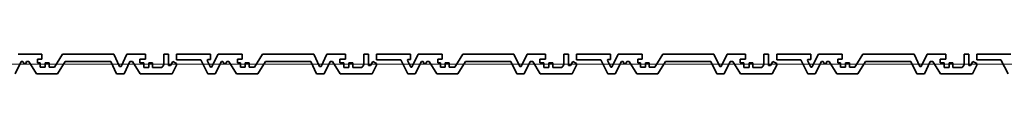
# Model space of a CAD drawing. Header units: metres. Extents: x -177922 to 5550634, y -507967 to 368279.
# Tile 55 of 125: x 3694321 to 3696292, y -83084 to -83044. Entities that reach past the tile are written whole.
import ezdxf

# ---------------------------------------------------------------- set-up
doc = ezdxf.new("R2010")
doc.units = ezdxf.units.M
doc.header["$LTSCALE"] = 0.05
doc.header["$PDSIZE"] = 0.8
doc.layers.add('A_1_Fassaden', color=7, linetype='Continuous')

msp = doc.modelspace()

# ---------------------------------------------------------------- linework, layer by layer
at = {"layer": 'A_1_Fassaden', "color": 7, "linetype": 'Continuous', "lineweight": 35}
for p, q in [((3694365.999, -83043.926), (3694318.138, -83043.926)), ((3694365.999, -83043.926), (3694365.999, -83054.126)), ((3694407.124, -83043.926), (3694391.177, -83070.243)), ((3694509.612, -83043.926), (3694407.124, -83043.926)), ((3694509.612, -83043.926), (3694521.299, -83069.236)), ((3694535.868, -83043.926), (3694524.181, -83069.236)), ((3694572.972, -83043.926), (3694535.868, -83043.926)), ((3694572.972, -83043.926), (3694572.972, -83054.551)), ((3694609.703, -83043.926), (3694609.703, -83065.704)), ((3694618.999, -83043.926), (3694609.703, -83043.926)), ((3694618.999, -83043.926), (3694618.999, -83066.617)), ((3694635.224, -83043.926), (3694635.224, -83055.591)), ((3694703.131, -83043.926), (3694635.224, -83043.926)), ((3694703.131, -83043.926), (3694703.131, -83054.831)), ((3694718.501, -83043.926), (3694705.488, -83070.03)), ((3694766.362, -83043.926), (3694718.501, -83043.926)), ((3694766.362, -83043.926), (3694766.362, -83054.126)), ((3694807.487, -83043.926), (3694791.541, -83070.243)), ((3694909.976, -83043.926), (3694807.487, -83043.926)), ((3694909.976, -83043.926), (3694921.663, -83069.236)), ((3694936.232, -83043.926), (3694924.545, -83069.236)), ((3694973.336, -83043.926), (3694936.232, -83043.926)), ((3694973.336, -83043.926), (3694973.336, -83054.551)), ((3695010.066, -83043.926), (3695010.066, -83065.704)), ((3695019.362, -83043.926), (3695010.066, -83043.926)), ((3695019.362, -83043.926), (3695019.362, -83066.617)), ((3695035.587, -83043.926), (3695035.587, -83055.591)), ((3695103.495, -83043.926), (3695035.587, -83043.926)), ((3695103.495, -83043.926), (3695103.495, -83054.831)), ((3695118.865, -83043.926), (3695105.852, -83070.03)), ((3695166.726, -83043.926), (3695118.865, -83043.926)), ((3695166.726, -83043.926), (3695166.726, -83054.126)), ((3695207.851, -83043.926), (3695191.904, -83070.243)), ((3695310.339, -83043.926), (3695207.851, -83043.926)), ((3695310.339, -83043.926), (3695322.027, -83069.236)), ((3695336.595, -83043.926), (3695324.908, -83069.236)), ((3695373.7, -83043.926), (3695336.595, -83043.926)), ((3695373.7, -83043.926), (3695373.7, -83054.551)), ((3695410.43, -83043.926), (3695410.43, -83065.704)), ((3695419.726, -83043.926), (3695410.43, -83043.926)), ((3695419.726, -83043.926), (3695419.726, -83066.617)), ((3695435.951, -83043.926), (3695435.951, -83055.591)), ((3695503.858, -83043.926), (3695435.951, -83043.926)), ((3695503.858, -83043.926), (3695503.858, -83054.831)), ((3695519.229, -83043.926), (3695506.215, -83070.03)), ((3695567.09, -83043.926), (3695519.229, -83043.926)), ((3695567.09, -83043.926), (3695567.09, -83054.126)), ((3695608.214, -83043.926), (3695592.268, -83070.243)), ((3695710.703, -83043.926), (3695608.214, -83043.926)), ((3695710.703, -83043.926), (3695722.39, -83069.236)), ((3695736.959, -83043.926), (3695725.272, -83069.236)), ((3695774.063, -83043.926), (3695736.959, -83043.926)), ((3695774.063, -83043.926), (3695774.063, -83054.551)), ((3695810.793, -83043.926), (3695810.793, -83065.704)), ((3695820.09, -83043.926), (3695810.793, -83043.926)), ((3695820.09, -83043.926), (3695820.09, -83066.617)), ((3695836.315, -83043.926), (3695836.315, -83055.591)), ((3695904.222, -83043.926), (3695836.315, -83043.926)), ((3695904.222, -83043.926), (3695904.222, -83054.831)), ((3695919.592, -83043.926), (3695906.579, -83070.03)), ((3695967.453, -83043.926), (3695919.592, -83043.926)), ((3695967.453, -83043.926), (3695967.453, -83054.126)), ((3696008.578, -83043.926), (3695992.632, -83070.243)), ((3696111.067, -83043.926), (3696008.578, -83043.926)), ((3696111.067, -83043.926), (3696122.754, -83069.236)), ((3696137.323, -83043.926), (3696125.635, -83069.236)), ((3696174.427, -83043.926), (3696137.323, -83043.926)), ((3696174.427, -83043.926), (3696174.427, -83054.551)), ((3696211.157, -83043.926), (3696211.157, -83065.704)), ((3696220.453, -83043.926), (3696211.157, -83043.926)), ((3696220.453, -83043.926), (3696220.453, -83066.617)), ((3696236.678, -83043.926), (3696236.678, -83055.591)), ((3696304.586, -83043.926), (3696236.678, -83043.926)), ((3694324.66, -83058.615), (3694312.042, -83083.926)), ((3694327.73, -83058.615), (3694324.66, -83058.615)), ((3694327.73, -83058.615), (3694329.501, -83062.757)), ((3694333.444, -83062.757), (3694329.501, -83062.757)), ((3694335.215, -83058.615), (3694333.444, -83062.757)), ((3694339.76, -83058.615), (3694335.215, -83058.615)), ((3694339.76, -83058.615), (3694355.097, -83083.926)), ((3694357.192, -83054.126), (3694357.192, -83061.47)), ((3694365.999, -83054.126), (3694357.192, -83054.126)), ((3694362.563, -83061.47), (3694357.192, -83061.47)), ((3694362.563, -83061.47), (3694362.563, -83070.243)), ((3694372.327, -83061.47), (3694372.327, -83070.243)), ((3694380.199, -83061.47), (3694372.327, -83061.47)), ((3694380.199, -83061.47), (3694380.199, -83070.243)), ((3694412.707, -83058.615), (3694397.371, -83083.926)), ((3694503.486, -83058.615), (3694412.707, -83058.615)), ((3694503.486, -83058.615), (3694515.173, -83083.926)), ((3694541.991, -83058.615), (3694530.304, -83083.926)), ((3694547.291, -83058.615), (3694541.991, -83058.615)), ((3694547.291, -83058.615), (3694562.455, -83083.926)), ((3694561.825, -83054.551), (3694561.825, -83061.419)), ((3694572.972, -83054.551), (3694561.825, -83054.551)), ((3694569.684, -83061.419), (3694561.825, -83061.419)), ((3694569.684, -83061.419), (3694569.684, -83071.061)), ((3694579.719, -83061.419), (3694579.719, -83071.061)), ((3694587.36, -83061.419), (3694579.719, -83061.419)), ((3694587.36, -83061.419), (3694587.36, -83071.061)), ((3694609.703, -83065.704), (3694605.654, -83071.061)), ((3694622.898, -83066.617), (3694618.999, -83066.617)), ((3694627.532, -83058.946), (3694622.898, -83066.617)), ((3694635.224, -83065.944), (3694626.315, -83083.926)), ((3694627.532, -83058.946), (3694635.224, -83062.884)), ((3694683.623, -83055.591), (3694635.224, -83055.591)), ((3694635.224, -83062.884), (3694635.224, -83065.944)), ((3694683.623, -83055.591), (3694697.748, -83083.926)), ((3694697.678, -83054.831), (3694696.875, -83056.758)), ((3694696.875, -83056.758), (3694703.492, -83070.03)), ((3694703.131, -83054.831), (3694697.678, -83054.831)), ((3694725.023, -83058.615), (3694712.406, -83083.926)), ((3694728.094, -83058.615), (3694725.023, -83058.615)), ((3694728.094, -83058.615), (3694729.865, -83062.757)), ((3694733.807, -83062.757), (3694729.865, -83062.757)), ((3694735.579, -83058.615), (3694733.807, -83062.757)), ((3694740.124, -83058.615), (3694735.579, -83058.615)), ((3694740.124, -83058.615), (3694755.46, -83083.926)), ((3694757.556, -83054.126), (3694757.556, -83061.47)), ((3694766.362, -83054.126), (3694757.556, -83054.126)), ((3694762.927, -83061.47), (3694757.556, -83061.47)), ((3694762.927, -83061.47), (3694762.927, -83070.243)), ((3694772.69, -83061.47), (3694772.69, -83070.243)), ((3694780.562, -83061.47), (3694772.69, -83061.47)), ((3694780.562, -83061.47), (3694780.562, -83070.243)), ((3694813.071, -83058.615), (3694797.735, -83083.926)), ((3694903.85, -83058.615), (3694813.071, -83058.615)), ((3694903.85, -83058.615), (3694915.537, -83083.926)), ((3694942.355, -83058.615), (3694930.668, -83083.926)), ((3694947.655, -83058.615), (3694942.355, -83058.615)), ((3694947.655, -83058.615), (3694962.819, -83083.926)), ((3694962.189, -83054.551), (3694962.189, -83061.419)), ((3694973.336, -83054.551), (3694962.189, -83054.551)), ((3694970.048, -83061.419), (3694962.189, -83061.419)), ((3694970.048, -83061.419), (3694970.048, -83071.061)), ((3694980.083, -83061.419), (3694980.083, -83071.061)), ((3694987.724, -83061.419), (3694980.083, -83061.419)), ((3694987.724, -83061.419), (3694987.724, -83071.061)), ((3695010.066, -83065.704), (3695006.017, -83071.061)), ((3695023.262, -83066.617), (3695019.362, -83066.617)), ((3695027.895, -83058.946), (3695023.262, -83066.617)), ((3695035.587, -83065.944), (3695026.679, -83083.926)), ((3695027.895, -83058.946), (3695035.587, -83062.884)), ((3695083.986, -83055.591), (3695035.587, -83055.591)), ((3695035.587, -83062.884), (3695035.587, -83065.944)), ((3695083.986, -83055.591), (3695098.111, -83083.926)), ((3695098.041, -83054.831), (3695097.239, -83056.758)), ((3695097.239, -83056.758), (3695103.855, -83070.03)), ((3695103.495, -83054.831), (3695098.041, -83054.831)), ((3695125.387, -83058.615), (3695112.769, -83083.926)), ((3695128.457, -83058.615), (3695125.387, -83058.615)), ((3695128.457, -83058.615), (3695130.229, -83062.757)), ((3695134.171, -83062.757), (3695130.229, -83062.757)), ((3695135.942, -83058.615), (3695134.171, -83062.757)), ((3695140.488, -83058.615), (3695135.942, -83058.615)), ((3695140.488, -83058.615), (3695155.824, -83083.926)), ((3695157.919, -83054.126), (3695157.919, -83061.47)), ((3695166.726, -83054.126), (3695157.919, -83054.126)), ((3695163.29, -83061.47), (3695157.919, -83061.47)), ((3695163.29, -83061.47), (3695163.29, -83070.243)), ((3695173.054, -83061.47), (3695173.054, -83070.243)), ((3695180.926, -83061.47), (3695173.054, -83061.47)), ((3695180.926, -83061.47), (3695180.926, -83070.243)), ((3695213.435, -83058.615), (3695198.098, -83083.926)), ((3695304.213, -83058.615), (3695213.435, -83058.615)), ((3695304.213, -83058.615), (3695315.9, -83083.926)), ((3695342.718, -83058.615), (3695331.031, -83083.926)), ((3695348.019, -83058.615), (3695342.718, -83058.615)), ((3695348.019, -83058.615), (3695363.183, -83083.926)), ((3695362.552, -83054.551), (3695362.552, -83061.419)), ((3695373.7, -83054.551), (3695362.552, -83054.551)), ((3695370.411, -83061.419), (3695362.552, -83061.419)), ((3695370.411, -83061.419), (3695370.411, -83071.061)), ((3695380.446, -83061.419), (3695380.446, -83071.061)), ((3695388.087, -83061.419), (3695380.446, -83061.419)), ((3695388.087, -83061.419), (3695388.087, -83071.061)), ((3695410.43, -83065.704), (3695406.381, -83071.061)), ((3695423.626, -83066.617), (3695419.726, -83066.617)), ((3695428.259, -83058.946), (3695423.626, -83066.617)), ((3695435.951, -83065.944), (3695427.042, -83083.926)), ((3695428.259, -83058.946), (3695435.951, -83062.884)), ((3695484.35, -83055.591), (3695435.951, -83055.591)), ((3695435.951, -83062.884), (3695435.951, -83065.944)), ((3695484.35, -83055.591), (3695498.475, -83083.926)), ((3695498.405, -83054.831), (3695497.603, -83056.758)), ((3695497.603, -83056.758), (3695504.219, -83070.03)), ((3695503.858, -83054.831), (3695498.405, -83054.831)), ((3695525.751, -83058.615), (3695513.133, -83083.926)), ((3695528.821, -83058.615), (3695525.751, -83058.615)), ((3695528.821, -83058.615), (3695530.592, -83062.757)), ((3695534.535, -83062.757), (3695530.592, -83062.757)), ((3695536.306, -83058.615), (3695534.535, -83062.757)), ((3695540.851, -83058.615), (3695536.306, -83058.615)), ((3695540.851, -83058.615), (3695556.188, -83083.926)), ((3695558.283, -83054.126), (3695558.283, -83061.47)), ((3695567.09, -83054.126), (3695558.283, -83054.126)), ((3695563.654, -83061.47), (3695558.283, -83061.47)), ((3695563.654, -83061.47), (3695563.654, -83070.243)), ((3695573.418, -83061.47), (3695573.418, -83070.243)), ((3695581.29, -83061.47), (3695573.418, -83061.47)), ((3695581.29, -83061.47), (3695581.29, -83070.243)), ((3695613.798, -83058.615), (3695598.462, -83083.926)), ((3695704.577, -83058.615), (3695613.798, -83058.615)), ((3695704.577, -83058.615), (3695716.264, -83083.926)), ((3695743.082, -83058.615), (3695731.395, -83083.926)), ((3695748.382, -83058.615), (3695743.082, -83058.615)), ((3695748.382, -83058.615), (3695763.546, -83083.926)), ((3695762.916, -83054.551), (3695762.916, -83061.419)), ((3695774.063, -83054.551), (3695762.916, -83054.551)), ((3695770.775, -83061.419), (3695762.916, -83061.419)), ((3695770.775, -83061.419), (3695770.775, -83071.061)), ((3695780.81, -83061.419), (3695780.81, -83071.061)), ((3695788.451, -83061.419), (3695780.81, -83061.419)), ((3695788.451, -83061.419), (3695788.451, -83071.061)), ((3695810.793, -83065.704), (3695806.745, -83071.061)), ((3695823.989, -83066.617), (3695820.09, -83066.617)), ((3695828.623, -83058.946), (3695823.989, -83066.617)), ((3695836.315, -83065.944), (3695827.406, -83083.926)), ((3695828.623, -83058.946), (3695836.315, -83062.884)), ((3695884.714, -83055.591), (3695836.315, -83055.591)), ((3695836.315, -83062.884), (3695836.315, -83065.944)), ((3695884.714, -83055.591), (3695898.839, -83083.926)), ((3695898.769, -83054.831), (3695897.966, -83056.758)), ((3695897.966, -83056.758), (3695904.583, -83070.03)), ((3695904.222, -83054.831), (3695898.769, -83054.831)), ((3695926.114, -83058.615), (3695913.497, -83083.926)), ((3695929.185, -83058.615), (3695926.114, -83058.615)), ((3695929.185, -83058.615), (3695930.956, -83062.757)), ((3695934.898, -83062.757), (3695930.956, -83062.757)), ((3695936.67, -83058.615), (3695934.898, -83062.757)), ((3695941.215, -83058.615), (3695936.67, -83058.615)), ((3695941.215, -83058.615), (3695956.551, -83083.926)), ((3695958.647, -83054.126), (3695958.647, -83061.47)), ((3695967.453, -83054.126), (3695958.647, -83054.126)), ((3695964.018, -83061.47), (3695958.647, -83061.47)), ((3695964.018, -83061.47), (3695964.018, -83070.243)), ((3695973.781, -83061.47), (3695973.781, -83070.243)), ((3695981.653, -83061.47), (3695973.781, -83061.47)), ((3695981.653, -83061.47), (3695981.653, -83070.243)), ((3696014.162, -83058.615), (3695998.826, -83083.926)), ((3696104.941, -83058.615), (3696014.162, -83058.615)), ((3696104.941, -83058.615), (3696116.628, -83083.926)), ((3696143.446, -83058.615), (3696131.759, -83083.926)), ((3696148.746, -83058.615), (3696143.446, -83058.615)), ((3696148.746, -83058.615), (3696163.91, -83083.926)), ((3696163.28, -83054.551), (3696163.28, -83061.419)), ((3696174.427, -83054.551), (3696163.28, -83054.551)), ((3696171.138, -83061.419), (3696163.28, -83061.419)), ((3696171.138, -83061.419), (3696171.138, -83071.061)), ((3696181.173, -83061.419), (3696181.173, -83071.061)), ((3696188.815, -83061.419), (3696181.173, -83061.419)), ((3696188.815, -83061.419), (3696188.815, -83071.061)), ((3696211.157, -83065.704), (3696207.108, -83071.061)), ((3696224.353, -83066.617), (3696220.453, -83066.617)), ((3696228.986, -83058.946), (3696224.353, -83066.617)), ((3696236.678, -83065.944), (3696227.769, -83083.926)), ((3696228.986, -83058.946), (3696236.678, -83062.884)), ((3696285.077, -83055.591), (3696236.678, -83055.591)), ((3696236.678, -83062.884), (3696236.678, -83065.944)), ((3696285.077, -83055.591), (3696299.202, -83083.926)), ((3694397.371, -83083.926), (3694355.097, -83083.926)), ((3694372.327, -83070.243), (3694362.563, -83070.243)), ((3694391.177, -83070.243), (3694380.199, -83070.243)), ((3694530.304, -83083.926), (3694515.173, -83083.926)), ((3694524.181, -83069.236), (3694521.299, -83069.236)), ((3694626.315, -83083.926), (3694562.455, -83083.926)), ((3694579.719, -83071.061), (3694569.684, -83071.061)), ((3694605.654, -83071.061), (3694587.36, -83071.061)), ((3694712.406, -83083.926), (3694697.748, -83083.926)), ((3694705.488, -83070.03), (3694703.492, -83070.03)), ((3694797.735, -83083.926), (3694755.46, -83083.926)), ((3694772.69, -83070.243), (3694762.927, -83070.243)), ((3694791.541, -83070.243), (3694780.562, -83070.243)), ((3694930.668, -83083.926), (3694915.537, -83083.926)), ((3694924.545, -83069.236), (3694921.663, -83069.236)), ((3695026.679, -83083.926), (3694962.819, -83083.926)), ((3694980.083, -83071.061), (3694970.048, -83071.061)), ((3695006.017, -83071.061), (3694987.724, -83071.061)), ((3695112.769, -83083.926), (3695098.111, -83083.926)), ((3695105.852, -83070.03), (3695103.855, -83070.03)), ((3695198.098, -83083.926), (3695155.824, -83083.926)), ((3695173.054, -83070.243), (3695163.29, -83070.243)), ((3695191.904, -83070.243), (3695180.926, -83070.243)), ((3695331.031, -83083.926), (3695315.9, -83083.926)), ((3695324.908, -83069.236), (3695322.027, -83069.236)), ((3695427.042, -83083.926), (3695363.183, -83083.926)), ((3695380.446, -83071.061), (3695370.411, -83071.061)), ((3695406.381, -83071.061), (3695388.087, -83071.061)), ((3695513.133, -83083.926), (3695498.475, -83083.926)), ((3695506.215, -83070.03), (3695504.219, -83070.03)), ((3695598.462, -83083.926), (3695556.188, -83083.926)), ((3695573.418, -83070.243), (3695563.654, -83070.243)), ((3695592.268, -83070.243), (3695581.29, -83070.243)), ((3695731.395, -83083.926), (3695716.264, -83083.926)), ((3695725.272, -83069.236), (3695722.39, -83069.236)), ((3695827.406, -83083.926), (3695763.546, -83083.926)), ((3695780.81, -83071.061), (3695770.775, -83071.061)), ((3695806.745, -83071.061), (3695788.451, -83071.061)), ((3695913.497, -83083.926), (3695898.839, -83083.926)), ((3695906.579, -83070.03), (3695904.583, -83070.03)), ((3695998.826, -83083.926), (3695956.551, -83083.926)), ((3695973.781, -83070.243), (3695964.018, -83070.243)), ((3695992.632, -83070.243), (3695981.653, -83070.243)), ((3696131.759, -83083.926), (3696116.628, -83083.926)), ((3696125.635, -83069.236), (3696122.754, -83069.236)), ((3696227.769, -83083.926), (3696163.91, -83083.926)), ((3696181.173, -83071.061), (3696171.138, -83071.061)), ((3696207.108, -83071.061), (3696188.815, -83071.061))]:
    msp.add_line(p, q, dxfattribs=at)
at = {"layer": 'A_1_Fassaden', "color": 45, "linetype": 'Continuous', "lineweight": 18}
for p, q in [((3694635.224, -83063.926), (3694234.86, -83063.926)), ((3694635.224, -83063.926), (3694234.86, -83063.926)), ((3695035.587, -83063.926), (3694635.224, -83063.926)), ((3695035.587, -83063.926), (3694635.224, -83063.926)), ((3695435.951, -83063.926), (3695035.587, -83063.926)), ((3695435.951, -83063.926), (3695035.587, -83063.926)), ((3695836.315, -83063.926), (3695435.951, -83063.926)), ((3695836.315, -83063.926), (3695435.951, -83063.926)), ((3696236.678, -83063.926), (3695836.315, -83063.926)), ((3696236.678, -83063.926), (3695836.315, -83063.926)), ((3696637.042, -83063.926), (3696236.678, -83063.926)), ((3696637.042, -83063.926), (3696236.678, -83063.926))]:
    msp.add_line(p, q, dxfattribs=at)
for p in [(3694635.224, -83063.926), (3694635.224, -83063.926), (3695035.587, -83063.926), (3695035.587, -83063.926), (3695435.951, -83063.926), (3695435.951, -83063.926), (3695836.315, -83063.926), (3695836.315, -83063.926), (3696236.678, -83063.926), (3696236.678, -83063.926)]:
    msp.add_point(p, dxfattribs=at)

doc.saveas('drawing.dxf')
